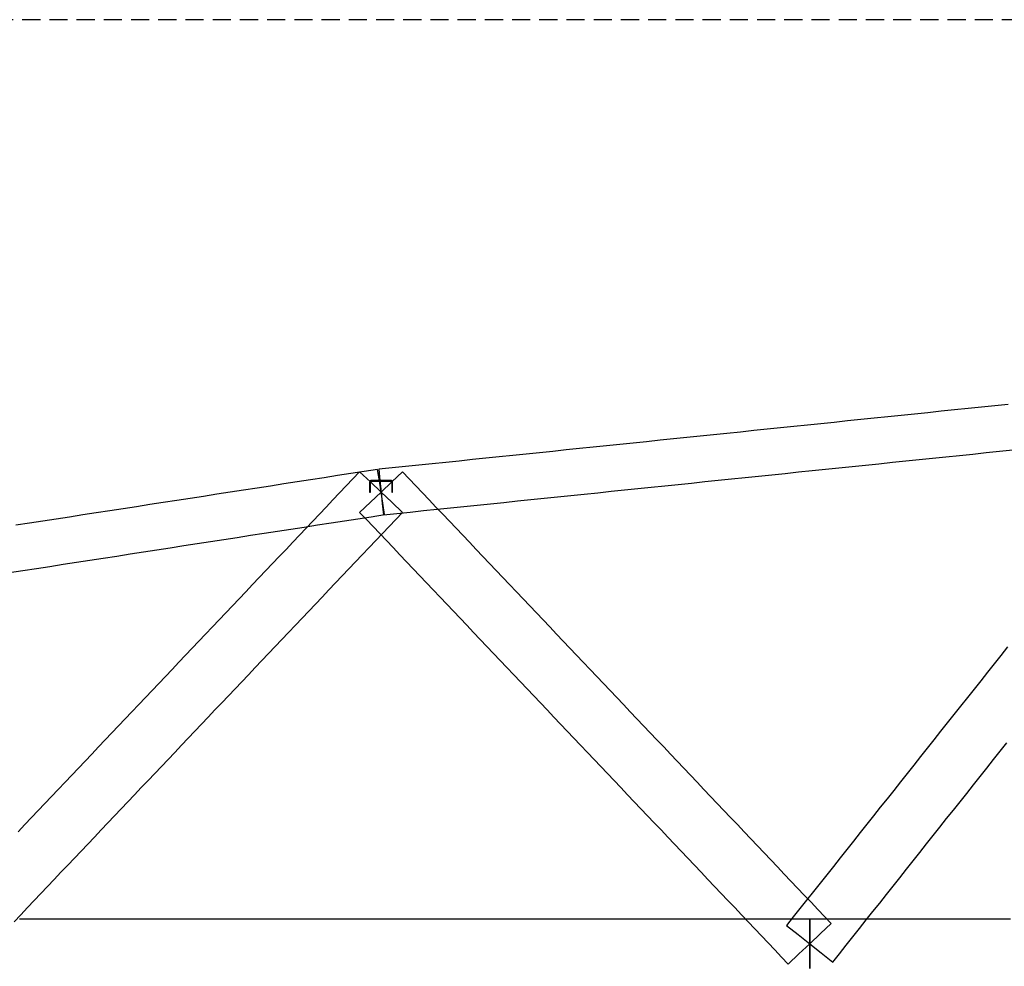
# Model space of a CAD drawing. Header units: millimetres. Extents: x -34919 to 306996, y -293018 to -145733.
# Tile 19 of 256: x -4241 to 928, y -196332 to -191361. Entities that reach past the tile are written whole.
import ezdxf

# ---------------------------------------------------------------- set-up
doc = ezdxf.new("R2010")
doc.units = ezdxf.units.MM
doc.header["$LTSCALE"] = 3
doc.linetypes.add('HIDDEN', pattern=[9.525, 6.35, -3.175])
doc.layers.add('ARF2000E0_BEARING_ROOF_KANTAVAT_KATTO', color=7, linetype='Continuous')
doc.layers.add('poziome 1', color=7, linetype='Continuous')

msp = doc.modelspace()

# ---------------------------------------------------------------- linework, layer by layer
at = {"layer": 'ARF2000E0_BEARING_ROOF_KANTAVAT_KATTO'}
for points in [[(949.01, -193381.491), (878.697, -193388.738), (808.385, -193395.984), (738.072, -193403.231), (667.76, -193410.478), (597.447, -193417.725), (527.135, -193424.972), (456.822, -193432.219), (386.51, -193439.466), (316.197, -193446.713), (245.885, -193453.959), (175.572, -193461.206), (105.26, -193468.453), (34.947, -193475.7), (-35.365, -193482.947), (-105.678, -193490.194), (-175.99, -193497.441), (-246.303, -193504.688), (-316.615, -193511.934), (-386.928, -193519.181), (-457.24, -193526.428), (-527.553, -193533.675), (-597.865, -193540.922), (-668.178, -193548.169), (-738.49, -193555.416), (-808.803, -193562.663), (-879.115, -193569.909), (-949.428, -193577.156), (-1019.74, -193584.403), (-1090.053, -193591.65), (-1160.365, -193598.897), (-1230.678, -193606.144), (-1300.99, -193613.391), (-1371.303, -193620.638), (-1441.615, -193627.884), (-1511.928, -193635.131), (-1582.24, -193642.378), (-1652.553, -193649.625), (-1722.865, -193656.872), (-1793.178, -193664.119), (-1863.49, -193671.366), (-1933.803, -193678.613), (-2004.115, -193685.859), (-2074.428, -193693.106), (-2144.74, -193700.353), (-2215.053, -193707.6), (-2285.365, -193714.847), (-2355.678, -193722.094), (-2349.526, -193781.778), (-2343.375, -193841.461), (-2337.224, -193901.145), (-2331.072, -193960.829), (-2260.76, -193953.582), (-2190.447, -193946.335), (-2120.135, -193939.089), (-2049.822, -193931.842), (-1979.51, -193924.595), (-1909.197, -193917.348), (-1838.885, -193910.101), (-1768.572, -193902.854), (-1698.26, -193895.607), (-1627.947, -193888.36), (-1557.635, -193881.114), (-1487.322, -193873.867), (-1417.01, -193866.62), (-1346.697, -193859.373), (-1276.385, -193852.126), (-1206.072, -193844.879), (-1135.76, -193837.632), (-1065.447, -193830.385), (-995.135, -193823.139), (-924.822, -193815.892), (-854.51, -193808.645), (-784.197, -193801.398), (-713.885, -193794.151), (-643.572, -193786.904), (-573.26, -193779.657), (-502.947, -193772.41), (-432.635, -193765.164), (-362.322, -193757.917), (-292.01, -193750.67), (-221.697, -193743.423), (-151.385, -193736.176), (-81.072, -193728.929), (-10.76, -193721.682), (59.553, -193714.435), (129.865, -193707.189), (200.178, -193699.942), (270.49, -193692.695), (340.803, -193685.448), (411.115, -193678.201), (481.428, -193670.954), (551.74, -193663.707), (622.053, -193656.46), (692.365, -193649.214), (762.678, -193641.967), (832.99, -193634.72), (903.303, -193627.473), (973.615, -193620.226)], [(-2325.046, -193960.053), (-2334.21, -193900.757), (-2343.375, -193841.461), (-2352.539, -193782.165), (-2361.704, -193722.87), (-2432.016, -193733.737), (-2502.329, -193744.604), (-2572.641, -193755.471), (-2642.954, -193766.338), (-2713.266, -193777.205), (-2783.579, -193788.073), (-2853.891, -193798.94), (-2924.204, -193809.807), (-2994.516, -193820.674), (-3064.829, -193831.541), (-3135.141, -193842.409), (-3205.454, -193853.276), (-3275.766, -193864.143), (-3346.079, -193875.01), (-3416.391, -193885.877), (-3486.704, -193896.745), (-3557.016, -193907.612), (-3627.329, -193918.479), (-3697.641, -193929.346), (-3767.954, -193940.213), (-3838.266, -193951.08), (-3908.579, -193961.948), (-3978.891, -193972.815), (-4049.204, -193983.682), (-4119.516, -193994.549), (-4189.829, -194005.416), (-4260.141, -194016.284)], [(-2230.924, -193948.138), (-2287.15, -193894.8), (-2343.375, -193841.461), (-2399.6, -193788.123), (-2455.826, -193734.785), (-2490.982, -193771.845), (-2526.138, -193808.904), (-2561.295, -193845.963), (-2596.451, -193883.023), (-2631.607, -193920.082), (-2666.763, -193957.142), (-2701.92, -193994.201), (-2737.076, -194031.26), (-2772.232, -194068.32), (-2807.388, -194105.379), (-2842.545, -194142.438), (-2877.701, -194179.498), (-2912.857, -194216.557), (-2948.013, -194253.617), (-2983.17, -194290.676), (-3018.326, -194327.735), (-3053.482, -194364.795), (-3088.638, -194401.854), (-3123.795, -194438.913), (-3158.951, -194475.973), (-3194.107, -194513.032), (-3229.263, -194550.092), (-3264.42, -194587.151), (-3299.576, -194624.21), (-3334.732, -194661.27), (-3369.888, -194698.329), (-3405.045, -194735.388), (-3440.201, -194772.448), (-3475.357, -194809.507), (-3510.513, -194846.567), (-3545.67, -194883.626), (-3580.826, -194920.685), (-3615.982, -194957.745), (-3651.138, -194994.804), (-3686.295, -195031.863), (-3721.451, -195068.923), (-3756.607, -195105.982), (-3791.763, -195143.042), (-3826.92, -195180.101), (-3862.076, -195217.16), (-3897.232, -195254.22), (-3932.388, -195291.279), (-3967.545, -195328.338), (-4002.701, -195365.398), (-4037.857, -195402.457), (-4073.013, -195439.517), (-4108.17, -195476.576), (-4143.326, -195513.635), (-4178.482, -195550.695), (-4213.638, -195587.754), (-4248.795, -195624.813)], [(-205.826, -196319.938), (-149.6, -196266.6), (-93.375, -196213.261), (-37.15, -196159.923), (19.076, -196106.585), (-16.08, -196069.526), (-51.237, -196032.467), (-86.393, -195995.407), (-121.549, -195958.348), (-156.705, -195921.288), (-191.862, -195884.229), (-227.018, -195847.17), (-262.174, -195810.11), (-297.33, -195773.051), (-332.487, -195735.992), (-367.643, -195698.932), (-402.799, -195661.873), (-437.955, -195624.813), (-473.112, -195587.754), (-508.268, -195550.695), (-543.424, -195513.635), (-578.58, -195476.576), (-613.737, -195439.517), (-648.893, -195402.457), (-684.049, -195365.398), (-719.205, -195328.338), (-754.362, -195291.279), (-789.518, -195254.22), (-824.674, -195217.16), (-859.83, -195180.101), (-894.987, -195143.042), (-930.143, -195105.982), (-965.299, -195068.923), (-1000.455, -195031.863), (-1035.612, -194994.804), (-1070.768, -194957.745), (-1105.924, -194920.685), (-1141.08, -194883.626), (-1176.237, -194846.567), (-1211.393, -194809.507), (-1246.549, -194772.448), (-1281.705, -194735.388), (-1316.862, -194698.329), (-1352.018, -194661.27), (-1387.174, -194624.21), (-1422.33, -194587.151), (-1457.487, -194550.092), (-1492.643, -194513.032), (-1527.799, -194475.973), (-1562.955, -194438.913), (-1598.112, -194401.854), (-1633.268, -194364.795), (-1668.424, -194327.735), (-1703.58, -194290.676), (-1738.737, -194253.617), (-1773.893, -194216.557), (-1809.049, -194179.498), (-1844.205, -194142.438), (-1879.362, -194105.379), (-1914.518, -194068.32), (-1949.674, -194031.26), (-1984.83, -193994.201), (-2019.987, -193957.142), (-2055.143, -193920.082), (-2090.299, -193883.023), (-2125.455, -193845.963), (-2160.612, -193808.904), (-2195.768, -193771.845), (-2230.924, -193734.785), (-2287.15, -193788.123), (-2343.375, -193841.461), (-2399.6, -193894.8), (-2455.826, -193948.138), (-2420.67, -193985.197), (-2385.513, -194022.256), (-2350.357, -194059.316), (-2315.201, -194096.375), (-2280.045, -194133.434), (-2244.888, -194170.494), (-2209.732, -194207.553), (-2174.576, -194244.613), (-2139.42, -194281.672), (-2104.263, -194318.731), (-2069.107, -194355.791), (-2033.951, -194392.85), (-1998.795, -194429.909), (-1963.638, -194466.969), (-1928.482, -194504.028), (-1893.326, -194541.088), (-1858.17, -194578.147), (-1823.013, -194615.206), (-1787.857, -194652.266), (-1752.701, -194689.325), (-1717.545, -194726.384), (-1682.388, -194763.444), (-1647.232, -194800.503), (-1612.076, -194837.563), (-1576.92, -194874.622), (-1541.763, -194911.681), (-1506.607, -194948.741), (-1471.451, -194985.8), (-1436.295, -195022.859), (-1401.138, -195059.919), (-1365.982, -195096.978), (-1330.826, -195134.038), (-1295.67, -195171.097), (-1260.513, -195208.156), (-1225.357, -195245.216), (-1190.201, -195282.275), (-1155.045, -195319.334), (-1119.888, -195356.394), (-1084.732, -195393.453), (-1049.576, -195430.513), (-1014.42, -195467.572), (-979.263, -195504.631), (-944.107, -195541.691), (-908.951, -195578.75), (-873.795, -195615.809), (-838.638, -195652.869), (-803.482, -195689.928), (-768.326, -195726.988), (-733.17, -195764.047), (-698.013, -195801.106), (-662.857, -195838.166), (-627.701, -195875.225), (-592.545, -195912.284), (-557.388, -195949.344), (-522.232, -195986.403), (-487.076, -196023.463), (-451.92, -196060.522), (-416.763, -196097.581), (-381.607, -196134.641), (-346.451, -196171.7), (-311.295, -196208.759), (-276.138, -196245.819), (-240.982, -196282.878), (-205.826, -196319.938)], [(-2403.375, -193789.3), (-2403.375, -193841.461), (-2399.375, -193841.461), (-2399.375, -193789.3), (-2399.374, -193789.201), (-2399.37, -193789.103), (-2399.364, -193789.004), (-2399.356, -193788.906), (-2399.345, -193788.809), (-2399.332, -193788.711), (-2399.316, -193788.614), (-2399.298, -193788.518), (-2399.278, -193788.422), (-2399.255, -193788.326), (-2399.23, -193788.231), (-2399.203, -193788.137), (-2399.174, -193788.043), (-2399.142, -193787.95), (-2399.108, -193787.857), (-2399.071, -193787.766), (-2399.032, -193787.675), (-2398.992, -193787.586), (-2398.949, -193787.497), (-2398.903, -193787.41), (-2398.856, -193787.324), (-2398.807, -193787.239), (-2398.756, -193787.155), (-2398.702, -193787.073), (-2398.647, -193786.991), (-2398.589, -193786.912), (-2398.53, -193786.833), (-2398.469, -193786.757), (-2398.406, -193786.681), (-2398.341, -193786.607), (-2398.274, -193786.535), (-2398.205, -193786.464), (-2398.135, -193786.395), (-2398.063, -193786.328), (-2397.989, -193786.263), (-2397.914, -193786.199), (-2397.838, -193786.138), (-2397.759, -193786.078), (-2397.68, -193786.021), (-2397.599, -193785.965), (-2397.517, -193785.911), (-2397.433, -193785.859), (-2397.349, -193785.81), (-2397.263, -193785.762), (-2397.176, -193785.717), (-2397.087, -193785.673), (-2396.998, -193785.632), (-2396.907, -193785.593), (-2396.816, -193785.557), (-2396.723, -193785.522), (-2396.631, -193785.49), (-2396.537, -193785.46), (-2396.443, -193785.433), (-2396.348, -193785.408), (-2396.252, -193785.385), (-2396.156, -193785.365), (-2396.06, -193785.347), (-2395.963, -193785.331), (-2395.866, -193785.318), (-2395.768, -193785.307), (-2395.67, -193785.298), (-2395.572, -193785.292), (-2395.473, -193785.288), (-2395.375, -193785.287), (-2343.375, -193785.287), (-2291.375, -193785.287), (-2291.276, -193785.288), (-2291.178, -193785.292), (-2291.08, -193785.298), (-2290.982, -193785.307), (-2290.884, -193785.318), (-2290.787, -193785.331), (-2290.69, -193785.347), (-2290.593, -193785.365), (-2290.497, -193785.385), (-2290.402, -193785.408), (-2290.307, -193785.433), (-2290.212, -193785.461), (-2290.118, -193785.49), (-2290.025, -193785.523), (-2289.933, -193785.557), (-2289.842, -193785.594), (-2289.751, -193785.633), (-2289.662, -193785.674), (-2289.573, -193785.717), (-2289.486, -193785.763), (-2289.4, -193785.81), (-2289.315, -193785.86), (-2289.232, -193785.912), (-2289.15, -193785.965), (-2289.069, -193786.021), (-2288.99, -193786.079), (-2288.912, -193786.138), (-2288.835, -193786.2), (-2288.76, -193786.264), (-2288.686, -193786.329), (-2288.614, -193786.396), (-2288.544, -193786.465), (-2288.475, -193786.536), (-2288.408, -193786.608), (-2288.343, -193786.682), (-2288.28, -193786.757), (-2288.219, -193786.834), (-2288.16, -193786.913), (-2288.103, -193786.992), (-2288.047, -193787.073), (-2287.994, -193787.156), (-2287.943, -193787.239), (-2287.893, -193787.324), (-2287.846, -193787.41), (-2287.801, -193787.498), (-2287.758, -193787.586), (-2287.717, -193787.676), (-2287.678, -193787.766), (-2287.642, -193787.858), (-2287.608, -193787.95), (-2287.576, -193788.043), (-2287.546, -193788.137), (-2287.519, -193788.232), (-2287.494, -193788.327), (-2287.472, -193788.422), (-2287.452, -193788.518), (-2287.434, -193788.615), (-2287.418, -193788.712), (-2287.405, -193788.809), (-2287.394, -193788.907), (-2287.386, -193789.005), (-2287.38, -193789.103), (-2287.376, -193789.201), (-2287.375, -193789.3), (-2287.375, -193841.461), (-2283.375, -193841.461), (-2283.375, -193789.3), (-2283.377, -193789.103), (-2283.385, -193788.906), (-2283.397, -193788.71), (-2283.413, -193788.514), (-2283.435, -193788.318), (-2283.461, -193788.123), (-2283.493, -193787.929), (-2283.528, -193787.735), (-2283.569, -193787.543), (-2283.614, -193787.352), (-2283.664, -193787.162), (-2283.718, -193786.973), (-2283.778, -193786.786), (-2283.841, -193786.6), (-2283.909, -193786.416), (-2283.982, -193786.234), (-2284.059, -193786.053), (-2284.141, -193785.874), (-2284.227, -193785.697), (-2284.317, -193785.522), (-2284.411, -193785.35), (-2284.51, -193785.18), (-2284.613, -193785.012), (-2284.72, -193784.847), (-2284.83, -193784.684), (-2284.945, -193784.525), (-2285.064, -193784.368), (-2285.186, -193784.214), (-2285.313, -193784.064), (-2285.442, -193783.916), (-2285.576, -193783.772), (-2285.713, -193783.63), (-2285.854, -193783.493), (-2285.998, -193783.358), (-2286.145, -193783.227), (-2286.295, -193783.1), (-2286.448, -193782.977), (-2286.605, -193782.857), (-2286.764, -193782.742), (-2286.926, -193782.63), (-2287.091, -193782.522), (-2287.258, -193782.419), (-2287.428, -193782.32), (-2287.6, -193782.225), (-2287.774, -193782.134), (-2287.951, -193782.047), (-2288.129, -193781.965), (-2288.31, -193781.887), (-2288.492, -193781.814), (-2288.676, -193781.745), (-2288.862, -193781.681), (-2289.049, -193781.621), (-2289.238, -193781.566), (-2289.428, -193781.516), (-2289.619, -193781.47), (-2289.812, -193781.43), (-2290.005, -193781.393), (-2290.199, -193781.362), (-2290.394, -193781.335), (-2290.59, -193781.314), (-2290.785, -193781.297), (-2290.982, -193781.285), (-2291.178, -193781.277), (-2291.375, -193781.275), (-2343.375, -193781.275), (-2395.375, -193781.275), (-2395.572, -193781.277), (-2395.768, -193781.285), (-2395.964, -193781.297), (-2396.16, -193781.314), (-2396.355, -193781.335), (-2396.55, -193781.362), (-2396.744, -193781.393), (-2396.938, -193781.429), (-2397.13, -193781.47), (-2397.321, -193781.516), (-2397.511, -193781.566), (-2397.7, -193781.621), (-2397.887, -193781.681), (-2398.073, -193781.745), (-2398.257, -193781.814), (-2398.44, -193781.887), (-2398.621, -193781.965), (-2398.799, -193782.047), (-2398.976, -193782.134), (-2399.15, -193782.225), (-2399.322, -193782.32), (-2399.492, -193782.419), (-2399.659, -193782.522), (-2399.824, -193782.63), (-2399.986, -193782.742), (-2400.145, -193782.857), (-2400.301, -193782.977), (-2400.454, -193783.1), (-2400.604, -193783.227), (-2400.751, -193783.357), (-2400.895, -193783.491), (-2401.036, -193783.629), (-2401.173, -193783.77), (-2401.307, -193783.915), (-2401.437, -193784.063), (-2401.563, -193784.214), (-2401.686, -193784.368), (-2401.804, -193784.524), (-2401.919, -193784.684), (-2402.031, -193784.847), (-2402.137, -193785.012), (-2402.24, -193785.18), (-2402.339, -193785.35), (-2402.433, -193785.522), (-2402.523, -193785.697), (-2402.609, -193785.874), (-2402.691, -193786.052), (-2402.768, -193786.233), (-2402.841, -193786.416), (-2402.909, -193786.6), (-2402.972, -193786.786), (-2403.032, -193786.974), (-2403.086, -193787.163), (-2403.136, -193787.353), (-2403.181, -193787.544), (-2403.222, -193787.736), (-2403.258, -193787.93), (-2403.289, -193788.124), (-2403.315, -193788.319), (-2403.337, -193788.514), (-2403.353, -193788.71), (-2403.365, -193788.906), (-2403.373, -193789.103), (-2403.375, -193789.3)], [(-4293.796, -194264.335), (-4223.483, -194253.467), (-4153.171, -194242.6), (-4082.858, -194231.733), (-4012.546, -194220.866), (-3942.233, -194209.999), (-3871.921, -194199.132), (-3801.608, -194188.264), (-3731.296, -194177.397), (-3660.983, -194166.53), (-3590.671, -194155.663), (-3520.358, -194144.796), (-3450.046, -194133.928), (-3379.733, -194123.061), (-3309.421, -194112.194), (-3239.108, -194101.327), (-3168.796, -194090.46), (-3098.483, -194079.592), (-3028.171, -194068.725), (-2957.858, -194057.858), (-2887.546, -194046.991), (-2817.233, -194036.124), (-2746.921, -194025.257), (-2676.608, -194014.389), (-2606.296, -194003.522), (-2535.983, -193992.655), (-2465.671, -193981.788), (-2395.358, -193970.921), (-2325.046, -193960.053)], [(-4269.987, -196097.581), (-4234.83, -196060.522), (-4199.674, -196023.463), (-4164.518, -195986.403), (-4129.362, -195949.344), (-4094.205, -195912.284), (-4059.049, -195875.225), (-4023.893, -195838.166), (-3988.737, -195801.106), (-3953.58, -195764.047), (-3918.424, -195726.988), (-3883.268, -195689.928), (-3848.112, -195652.869), (-3812.955, -195615.809), (-3777.799, -195578.75), (-3742.643, -195541.691), (-3707.487, -195504.631), (-3672.33, -195467.572), (-3637.174, -195430.513), (-3602.018, -195393.453), (-3566.862, -195356.394), (-3531.705, -195319.334), (-3496.549, -195282.275), (-3461.393, -195245.216), (-3426.237, -195208.156), (-3391.08, -195171.097), (-3355.924, -195134.038), (-3320.768, -195096.978), (-3285.612, -195059.919), (-3250.455, -195022.859), (-3215.299, -194985.8), (-3180.143, -194948.741), (-3144.987, -194911.681), (-3109.83, -194874.622), (-3074.674, -194837.563), (-3039.518, -194800.503), (-3004.362, -194763.444), (-2969.205, -194726.384), (-2934.049, -194689.325), (-2898.893, -194652.266), (-2863.737, -194615.206), (-2828.58, -194578.147), (-2793.424, -194541.088), (-2758.268, -194504.028), (-2723.112, -194466.969), (-2687.955, -194429.909), (-2652.799, -194392.85), (-2617.643, -194355.791), (-2582.487, -194318.731), (-2547.33, -194281.672), (-2512.174, -194244.613), (-2477.018, -194207.553), (-2441.862, -194170.494), (-2406.705, -194133.434), (-2371.549, -194096.375), (-2336.393, -194059.316), (-2301.237, -194022.256), (-2266.08, -193985.197), (-2230.924, -193948.138)], [(945.362, -194654.811), (910.205, -194699.117), (875.049, -194743.423), (839.893, -194787.729), (804.737, -194832.036), (769.58, -194876.342), (734.424, -194920.648), (699.268, -194964.954), (664.112, -195009.261), (628.955, -195053.567), (593.799, -195097.873), (558.643, -195142.179), (523.487, -195186.486), (488.33, -195230.792), (453.174, -195275.098), (418.018, -195319.404), (382.862, -195363.711), (347.705, -195408.017), (312.549, -195452.323), (277.393, -195496.629), (242.237, -195540.936), (207.08, -195585.242), (171.924, -195629.548), (136.768, -195673.854), (101.612, -195718.161), (66.455, -195762.467), (31.299, -195806.773), (-3.857, -195851.079), (-39.013, -195895.386), (-74.17, -195939.692), (-109.326, -195983.998), (-144.482, -196028.304), (-179.638, -196072.611), (-214.795, -196116.917), (-154.085, -196165.089), (-93.375, -196213.261), (-32.665, -196261.434), (28.045, -196309.606), (63.201, -196265.3), (98.357, -196220.993), (133.514, -196176.687), (168.67, -196132.381), (203.826, -196088.075), (238.982, -196043.768), (274.139, -195999.462), (309.295, -195955.156), (344.451, -195910.85), (379.607, -195866.543), (414.764, -195822.237), (449.92, -195777.931), (485.076, -195733.625), (520.232, -195689.318), (555.389, -195645.012), (590.545, -195600.706), (625.701, -195556.4), (660.857, -195512.093), (696.014, -195467.787), (731.17, -195423.481), (766.326, -195379.175), (801.482, -195334.868), (836.639, -195290.562), (871.795, -195246.256), (906.951, -195201.95), (942.107, -195157.643)], [(-93.375, -196343.261), (-93.375, -196278.261), (-93.375, -196213.261), (-93.375, -196148.261), (-93.375, -196083.261), (-163.687, -196083.261), (-234, -196083.261), (-304.312, -196083.261), (-374.625, -196083.261), (-444.937, -196083.261), (-515.25, -196083.261), (-585.562, -196083.261), (-655.875, -196083.261), (-726.187, -196083.261), (-796.5, -196083.261), (-866.812, -196083.261), (-937.125, -196083.261), (-1007.437, -196083.261), (-1077.75, -196083.261), (-1148.062, -196083.261), (-1218.375, -196083.261), (-1288.687, -196083.261), (-1359, -196083.261), (-1429.312, -196083.261), (-1499.625, -196083.261), (-1569.937, -196083.261), (-1640.25, -196083.261), (-1710.562, -196083.261), (-1780.875, -196083.261), (-1851.187, -196083.261), (-1921.5, -196083.261), (-1991.812, -196083.261), (-2062.125, -196083.261), (-2132.437, -196083.261), (-2202.75, -196083.261), (-2273.062, -196083.261), (-2343.375, -196083.261), (-2413.687, -196083.261), (-2484, -196083.261), (-2554.312, -196083.261), (-2624.625, -196083.261), (-2694.937, -196083.261), (-2765.25, -196083.261), (-2835.562, -196083.261), (-2905.875, -196083.261), (-2976.187, -196083.261), (-3046.5, -196083.261), (-3116.812, -196083.261), (-3187.125, -196083.261), (-3257.437, -196083.261), (-3327.75, -196083.261), (-3398.062, -196083.261), (-3468.375, -196083.261), (-3538.687, -196083.261), (-3609, -196083.261), (-3679.312, -196083.261), (-3749.625, -196083.261), (-3819.937, -196083.261), (-3890.25, -196083.261), (-3960.562, -196083.261), (-4030.875, -196083.261), (-4101.187, -196083.261), (-4171.5, -196083.261), (-4241.812, -196083.261)], [(961.313, -196083.261), (891, -196083.261), (820.688, -196083.261), (750.375, -196083.261), (680.063, -196083.261), (609.75, -196083.261), (539.438, -196083.261), (469.125, -196083.261), (398.813, -196083.261), (328.5, -196083.261), (258.188, -196083.261), (187.875, -196083.261), (117.563, -196083.261), (47.25, -196083.261), (-23.062, -196083.261), (-93.375, -196083.261), (-93.375, -196148.261), (-93.375, -196213.261), (-93.375, -196278.261), (-93.375, -196343.261)]]:
    msp.add_lwpolyline(points, dxfattribs=at)
at = {"layer": 'poziome 1', "linetype": 'HIDDEN', "ltscale": 5}
msp.add_lwpolyline([(30729.318, -191361.493), (-7495.118, -191361.493), (-7495.118, -198751.614), (30729.318, -198751.614)], close=True, dxfattribs=at)

doc.saveas('drawing.dxf')
